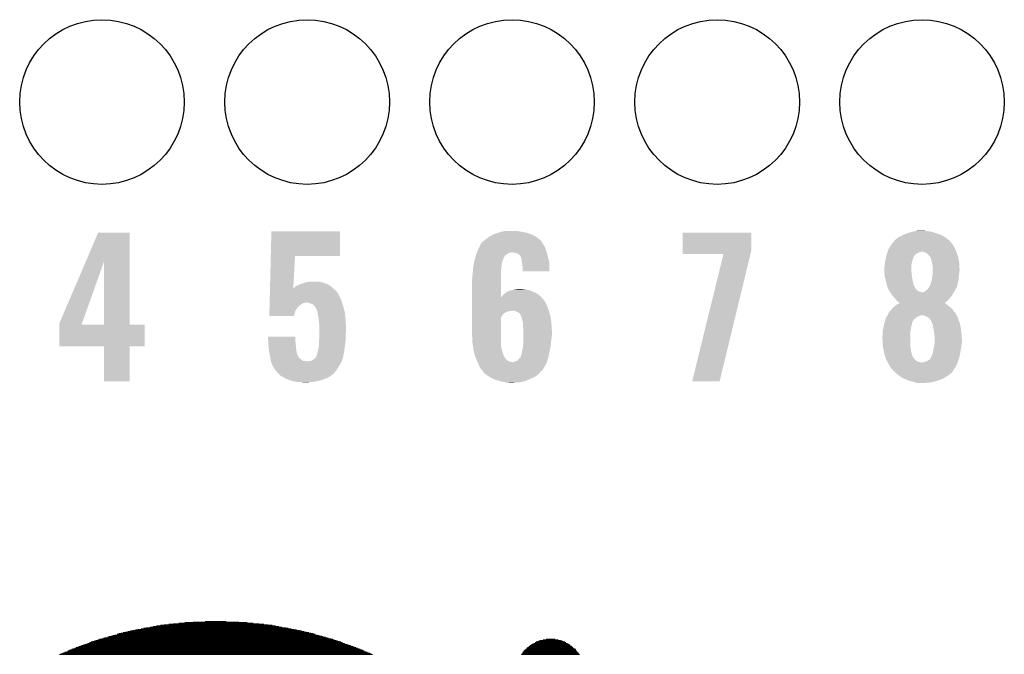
# Model space of a CAD drawing. Extents: x -1.3 to 24.2, y -3.9 to 39.2.
# Tile 44 of 53: x 10 to 17.2, y 19.2 to 23.8. Entities that reach past the tile are written whole.
import ezdxf

# ---------------------------------------------------------------- set-up
doc = ezdxf.new("R2010")
doc.units = 0
doc.layers.get('0').update_dxf_attribs({"linetype": 'CONTINUOUS'})
doc.layers.add('SMART_DOF_6_CLICK_V100_GTO', color=14, linetype='CONTINUOUS')
doc.layers.add('SMART_DOF_6_CLICK_V100_GTS', color=12, linetype='CONTINUOUS')

# ---------------------------------------------------------------- blocks, each defined once
blk = doc.blocks.new('ROUND_38')
blk.add_circle((0, 0), 0.602)

msp = doc.modelspace()

# ---------------------------------------------------------------- linework, layer by layer
at = {"layer": 'SMART_DOF_6_CLICK_V100_GTO', "const_width": 0.00508}
for points in [[(11.13028, 19.37512), (11.82878, 19.37512)], [(11.16584, 19.37766), (11.79068, 19.37766)], [(11.20394, 19.38274), (11.75004, 19.38274)], [(11.24712, 19.38782), (11.70686, 19.38782)], [(11.30808, 19.39036), (11.6459, 19.39036)], [(11.39698, 19.39544), (11.55192, 19.39544)], [(10.76452, 19.30654), (12.18946, 19.30654)], [(10.7823, 19.30908), (12.17168, 19.30908)], [(10.79754, 19.31416), (12.15644, 19.31416)], [(10.81278, 19.3167), (12.13866, 19.3167)], [(10.83056, 19.32178), (12.12342, 19.32178)], [(10.85088, 19.32686), (12.1031, 19.32686)], [(10.86612, 19.3294), (12.08786, 19.3294)], [(10.88644, 19.33448), (12.06754, 19.33448)], [(10.90676, 19.33702), (12.04722, 19.33702)], [(10.92708, 19.3421), (12.0269, 19.3421)], [(10.9474, 19.34718), (12.00658, 19.34718)], [(10.96772, 19.34972), (11.98626, 19.34972)], [(10.99312, 19.3548), (11.96086, 19.3548)], [(11.01598, 19.35734), (11.938, 19.35734)], [(11.04138, 19.36242), (11.9126, 19.36242)], [(11.06932, 19.3675), (11.88974, 19.3675)], [(11.09726, 19.37004), (11.85672, 19.37004)], [(10.53084, 19.23288), (12.42314, 19.23288)], [(10.541, 19.23542), (12.41552, 19.23542)], [(10.55116, 19.2405), (12.40282, 19.2405)], [(10.56132, 19.24558), (12.39012, 19.24558)], [(10.57402, 19.24812), (12.37996, 19.24812)], [(10.58672, 19.2532), (12.36726, 19.2532)], [(10.59942, 19.25574), (12.35456, 19.25574)], [(10.61212, 19.26082), (12.34186, 19.26082)], [(10.62228, 19.2659), (12.3317, 19.2659)], [(10.64006, 19.26844), (12.319, 19.26844)], [(10.65276, 19.27352), (12.30122, 19.27352)], [(10.66292, 19.27606), (12.29106, 19.27606)], [(10.6807, 19.28114), (12.27836, 19.28114)], [(10.69086, 19.28622), (12.26058, 19.28622)], [(10.70864, 19.28876), (12.25042, 19.28876)], [(10.72134, 19.29384), (12.23264, 19.29384)], [(10.73658, 19.29638), (12.2174, 19.29638)], [(10.75182, 19.30146), (12.2047, 19.30146)], [(13.79474, 19.23288), (14.05382, 19.23288)], [(13.80236, 19.23542), (14.0462, 19.23542)], [(13.80998, 19.2405), (14.03858, 19.2405)], [(13.8176, 19.24558), (14.03096, 19.24558)], [(13.82776, 19.24812), (14.01826, 19.24812)], [(13.83792, 19.2532), (14.01064, 19.2532)], [(13.85062, 19.25574), (13.99794, 19.25574)], [(13.8684, 19.26082), (13.98016, 19.26082)], [(13.89126, 19.2659), (13.9573, 19.2659)], [(10.34288, 19.15922), (12.6111, 19.15922)], [(10.35558, 19.1643), (12.60348, 19.1643)], [(10.3632, 19.16684), (12.59078, 19.16684)], [(10.37082, 19.17192), (12.58316, 19.17192)], [(10.38352, 19.17446), (12.573, 19.17446)], [(10.39114, 19.17954), (12.56284, 19.17954)], [(10.40384, 19.18462), (12.55268, 19.18462)], [(10.41146, 19.18716), (12.54252, 19.18716)], [(10.42162, 19.19224), (12.53236, 19.19224)], [(10.43178, 19.19478), (12.5222, 19.19478)], [(10.44194, 19.19986), (12.51204, 19.19986)], [(10.4521, 19.20494), (12.50188, 19.20494)], [(10.4648, 19.20748), (12.49172, 19.20748)], [(10.47242, 19.21256), (12.48156, 19.21256)], [(10.48512, 19.2151), (12.46886, 19.2151)], [(10.49274, 19.22018), (12.46124, 19.22018)], [(10.50544, 19.22526), (12.44854, 19.22526)], [(10.51814, 19.2278), (12.43584, 19.2278)], [(13.71346, 19.15922), (14.13002, 19.15922)], [(13.71854, 19.1643), (14.13002, 19.1643)], [(13.72108, 19.17192), (14.1224, 19.17192)], [(13.72108, 19.16684), (14.12748, 19.16684)], [(13.72616, 19.17446), (14.11986, 19.17446)], [(13.7287, 19.17954), (14.11478, 19.17954)], [(13.73378, 19.18462), (14.1097, 19.18462)], [(13.73886, 19.18716), (14.1097, 19.18716)], [(13.7414, 19.19224), (14.10716, 19.19224)], [(13.74648, 19.19478), (14.10208, 19.19478)], [(13.74902, 19.19986), (14.09446, 19.19986)], [(13.7541, 19.20494), (14.08938, 19.20494)], [(13.75918, 19.20748), (14.08684, 19.20748)], [(13.7668, 19.21256), (14.08176, 19.21256)], [(13.76934, 19.2151), (14.07922, 19.2151)], [(13.77442, 19.22018), (14.06906, 19.22018)], [(13.78204, 19.22526), (14.06652, 19.22526)], [(13.78712, 19.2278), (14.0589, 19.2278)], [(10.32764, 19.1516), (12.62634, 19.1516)], [(10.33526, 19.15668), (12.61872, 19.15668)], [(13.70838, 19.1516), (14.14018, 19.1516)], [(13.71346, 19.15668), (14.1351, 19.15668)]]:
    msp.add_lwpolyline(points, dxfattribs=at)
at = {"layer": 'SMART_DOF_6_CLICK_V100_GTO'}
for points in [[(10.524498, 22.026758), (10.614666, 22.237676), (10.845808, 22.026758), (10.8458, 22.237676)], [(10.614666, 22.237676), (10.614678, 22.2377), (10.8458, 22.237676), (10.614678, 22.2377)], [(11.877702, 22.06752), (11.882142, 22.247836), (12.385016, 22.06752), (12.38504, 22.247836)], [(11.882142, 22.247836), (11.882144, 22.24786), (12.38504, 22.247836), (11.882144, 22.24786)], [(13.444218, 22.18436), (13.467082, 22.202142), (13.847516, 22.18436), (13.82578, 22.202142)], [(13.467082, 22.202142), (13.471432, 22.20468), (13.82578, 22.202142), (13.822676, 22.20468)], [(13.471432, 22.20468), (13.497562, 22.21992), (13.822676, 22.20468), (13.79438, 22.21992)], [(13.497562, 22.21992), (13.503488, 22.22246), (13.79438, 22.21992), (13.789662, 22.22246)], [(13.503488, 22.22246), (13.51534, 22.22754), (13.789662, 22.22246), (13.776452, 22.22754)], [(13.51534, 22.22754), (13.535652, 22.235158), (13.776452, 22.22754), (13.756642, 22.235158)], [(13.535652, 22.235158), (13.535658, 22.23516), (13.756642, 22.235158), (13.756634, 22.23516)], [(13.535658, 22.23516), (13.56106, 22.24278), (13.756634, 22.23516), (13.72108, 22.24278)], [(13.56106, 22.24278), (13.583922, 22.24786), (13.72108, 22.24278), (13.68806, 22.24786)], [(13.583922, 22.24786), (13.611858, 22.2504), (13.68806, 22.24786), (13.66266, 22.2504)], [(14.892022, 22.103078), (14.892042, 22.237676), (15.3924, 22.103078), (15.3924, 22.237676)], [(14.892042, 22.237676), (14.892044, 22.2377), (15.3924, 22.237676), (14.892044, 22.2377)], [(16.441424, 22.181818), (16.45158, 22.18944), (16.839188, 22.181818), (16.830042, 22.18944)], [(16.45158, 22.18944), (16.46682, 22.20214), (16.830042, 22.18944), (16.8148, 22.20214)], [(16.46682, 22.20214), (16.466824, 22.202142), (16.8148, 22.20214), (16.814798, 22.202142)], [(16.466824, 22.202142), (16.49222, 22.21484), (16.814798, 22.202142), (16.79303, 22.21484)], [(16.49222, 22.21484), (16.503396, 22.21992), (16.79303, 22.21484), (16.784322, 22.21992)], [(16.503396, 22.21992), (16.52016, 22.22754), (16.784322, 22.21992), (16.762986, 22.22754)], [(16.52016, 22.22754), (16.534386, 22.23262), (16.762986, 22.22754), (16.74876, 22.23262)], [(16.534386, 22.23262), (16.55572, 22.240238), (16.74876, 22.23262), (16.725904, 22.240238)], [(16.55572, 22.240238), (16.565878, 22.242778), (16.725904, 22.240238), (16.718282, 22.242778)], [(16.565878, 22.242778), (16.5862, 22.24786), (16.718282, 22.242778), (16.6878, 22.24786)], [(16.5862, 22.24786), (16.59636, 22.2504), (16.6878, 22.24786), (16.664942, 22.2504)], [(16.59636, 22.2504), (16.64458, 22.252938), (16.664942, 22.2504), (16.657322, 22.252938)], [(16.64458, 22.252938), (16.644618, 22.25294), (16.657322, 22.252938), (16.644618, 22.25294)], [(13.39342, 22.11324), (13.40231, 22.131022), (13.889568, 22.11324), (13.88364, 22.131022)], [(13.40231, 22.131022), (13.412468, 22.15134), (13.88364, 22.131022), (13.87094, 22.15134)], [(13.412468, 22.15134), (13.41374, 22.153884), (13.87094, 22.15134), (13.869488, 22.153884)], [(13.41374, 22.153884), (13.413746, 22.156426), (13.869488, 22.153884), (13.868034, 22.156426)], [(13.413746, 22.156426), (13.426438, 22.169118), (13.868034, 22.156426), (13.860782, 22.169118)], [(13.426438, 22.169118), (13.42644, 22.16912), (13.860782, 22.169118), (13.860782, 22.16912)], [(13.42644, 22.16912), (13.438288, 22.179278), (13.860782, 22.16912), (13.85316, 22.179278)], [(13.438288, 22.179278), (13.441256, 22.181822), (13.85316, 22.179278), (13.850618, 22.181822)], [(13.441256, 22.181822), (13.444218, 22.18436), (13.850618, 22.181822), (13.847516, 22.18436)], [(16.3957, 22.113242), (16.402956, 22.12594), (16.886132, 22.113242), (16.88084, 22.12594)], [(16.402956, 22.12594), (16.41602, 22.148796), (16.88084, 22.12594), (16.868144, 22.148796)], [(16.41602, 22.148798), (16.42849, 22.16404), (16.868142, 22.148798), (16.85544, 22.16404)], [(16.41602, 22.148796), (16.41602, 22.148798), (16.868144, 22.148796), (16.868142, 22.148798)], [(16.42849, 22.16404), (16.4368, 22.174198), (16.85544, 22.16404), (16.84782, 22.174198)], [(16.4368, 22.174198), (16.438882, 22.176742), (16.84782, 22.174198), (16.845278, 22.176742)], [(16.438882, 22.176742), (16.441424, 22.181818), (16.845278, 22.176742), (16.839188, 22.181818)], [(11.871822, 21.828806), (11.8777, 22.067498), (12.042184, 21.828806), (12.054838, 22.067498)], [(11.8777, 22.067498), (11.877702, 22.06752), (12.054838, 22.067498), (12.385016, 22.06752)], [(13.3683, 22.034498), (13.37183, 22.0472), (13.57376, 22.034498), (13.57884, 22.0472)], [(13.37183, 22.0472), (13.377472, 22.067516), (13.57884, 22.0472), (13.588998, 22.067516)], [(13.377472, 22.067516), (13.378178, 22.070058), (13.588998, 22.067516), (13.591538, 22.070058)], [(13.378178, 22.070058), (13.37818, 22.07006), (13.591538, 22.070058), (13.59154, 22.07006)], [(13.37818, 22.07006), (13.38266, 22.082758), (13.59154, 22.07006), (13.609322, 22.082758)], [(13.38266, 22.082758), (13.38535, 22.090378), (13.609322, 22.082758), (13.624558, 22.090378)], [(13.38535, 22.090378), (13.386248, 22.09292), (13.624558, 22.090378), (13.637258, 22.09292)], [(13.386248, 22.09292), (13.388936, 22.10054), (13.896146, 22.09292), (13.8938, 22.10054)], [(13.388936, 22.10054), (13.39342, 22.11324), (13.8938, 22.10054), (13.889568, 22.11324)], [(13.66266, 22.09038), (13.644878, 22.09292), (13.896928, 22.09038), (13.896146, 22.09292)], [(13.675358, 22.08784), (13.66266, 22.09038), (13.897708, 22.08784), (13.896928, 22.09038)], [(13.685518, 22.08276), (13.675358, 22.08784), (13.899272, 22.08276), (13.897708, 22.08784)], [(13.69314, 22.07768), (13.685518, 22.08276), (13.900834, 22.07768), (13.899272, 22.08276)], [(13.7033, 22.06752), (13.69314, 22.07768), (13.90396, 22.06752), (13.900834, 22.07768)], [(13.705834, 22.064986), (13.7033, 22.06752), (13.904558, 22.064986), (13.90396, 22.06752)], [(13.70584, 22.062444), (13.705834, 22.064986), (13.905156, 22.062444), (13.904558, 22.064986)], [(13.710918, 22.049742), (13.70584, 22.062444), (13.908144, 22.049742), (13.905156, 22.062444)], [(13.71346, 22.03196), (13.710918, 22.049742), (13.912328, 22.03196), (13.908144, 22.049742)], [(14.89202, 22.080244), (14.892022, 22.103078), (15.386858, 22.080244), (15.3924, 22.103078)], [(15.18917, 22.08022), (14.89202, 22.080244), (15.386852, 22.08022), (15.386858, 22.080244)], [(14.960606, 21.150608), (15.18917, 22.08022), (15.161246, 21.150608), (15.386852, 22.08022)], [(16.37411, 22.037042), (16.37538, 22.04466), (16.5735, 22.037042), (16.575404, 22.04466)], [(16.37538, 22.04466), (16.375966, 22.047204), (16.575404, 22.04466), (16.576042, 22.047204)], [(16.375966, 22.047204), (16.377726, 22.054824), (16.576042, 22.047204), (16.58112, 22.054824)], [(16.377726, 22.054824), (16.379484, 22.062444), (16.58112, 22.054824), (16.581124, 22.062444)], [(16.379484, 22.062444), (16.382416, 22.075142), (16.581124, 22.062444), (16.591282, 22.075142)], [(16.382416, 22.075142), (16.383002, 22.07768), (16.591282, 22.075142), (16.594666, 22.07768)], [(16.383002, 22.07768), (16.384814, 22.08276), (16.594666, 22.07768), (16.601442, 22.08276)], [(16.384814, 22.08276), (16.38663, 22.087842), (16.601442, 22.08276), (16.611602, 22.087842)], [(16.38663, 22.087842), (16.388444, 22.092922), (16.611602, 22.087842), (16.619222, 22.092922)], [(16.388444, 22.092922), (16.38935, 22.09546), (16.619222, 22.092922), (16.629378, 22.09546)], [(16.38935, 22.09546), (16.390256, 22.098), (16.629378, 22.09546), (16.637004, 22.098)], [(16.390256, 22.098), (16.3957, 22.113242), (16.892482, 22.098), (16.886132, 22.113242)], [(16.657314, 22.09546), (16.644618, 22.098), (16.89354, 22.09546), (16.892482, 22.098)], [(16.657322, 22.095458), (16.657314, 22.09546), (16.893542, 22.095458), (16.89354, 22.09546)], [(16.670022, 22.090378), (16.657322, 22.095458), (16.895356, 22.090378), (16.893542, 22.095458)], [(16.685262, 22.080218), (16.670022, 22.090378), (16.898984, 22.080218), (16.895356, 22.090378)], [(16.695424, 22.067518), (16.685262, 22.080218), (16.90352, 22.067518), (16.898984, 22.080218)], [(16.7005, 22.064966), (16.695424, 22.067518), (16.904432, 22.064966), (16.90352, 22.067518)], [(16.700502, 22.062436), (16.7005, 22.064966), (16.905334, 22.062436), (16.904432, 22.064966)], [(16.702026, 22.059898), (16.700502, 22.062436), (16.90624, 22.059898), (16.905334, 22.062436)], [(16.70812, 22.049738), (16.702026, 22.059898), (16.908146, 22.049738), (16.90624, 22.059898)], [(16.71066, 22.03196), (16.70812, 22.049738), (16.91148, 22.03196), (16.908146, 22.049738)], [(10.330182, 21.572224), (10.524498, 22.026758), (10.495462, 21.572224), (10.657802, 22.026758)], [(10.657818, 21.5646), (10.657802, 22.026758), (10.845824, 21.5646), (10.845808, 22.026758)], [(13.356112, 21.953218), (13.357224, 21.971), (13.56106, 21.953218), (13.5636, 21.971)], [(13.357224, 21.971), (13.35786, 21.981162), (13.5636, 21.971), (13.5636, 21.981162)], [(13.35786, 21.981162), (13.358754, 21.986238), (13.5636, 21.981162), (13.5636, 21.986238)], [(13.358754, 21.986238), (13.360548, 21.996398), (13.5636, 21.986238), (13.56614, 21.996398)], [(13.360548, 21.996398), (13.36234, 22.006556), (13.56614, 21.996398), (13.56614, 22.006556)], [(13.36234, 22.006556), (13.36503, 22.0218), (13.56614, 22.006556), (13.571218, 22.0218)], [(13.36503, 22.0218), (13.36548, 22.02434), (13.571218, 22.0218), (13.571726, 22.02434)], [(13.36548, 22.02434), (13.3683, 22.034498), (13.571726, 22.02434), (13.57376, 22.034498)], [(13.714634, 22.02434), (13.71346, 22.03196), (13.91412, 22.02434), (13.912328, 22.03196)], [(13.71854, 21.99894), (13.714634, 22.02434), (13.915458, 21.99894), (13.91412, 22.02434)], [(13.72108, 21.98116), (13.71854, 21.99894), (13.916394, 21.98116), (13.915458, 21.99894)], [(13.72108, 21.976082), (13.72108, 21.98116), (13.91666, 21.976082), (13.916394, 21.98116)], [(13.72108, 21.955784), (13.72108, 21.976082), (13.916636, 21.955784), (13.91666, 21.976082)], [(16.36522, 21.981162), (16.367124, 21.98878), (16.56334, 21.981162), (16.56334, 21.98878)], [(16.36522, 21.968458), (16.36522, 21.981162), (16.56334, 21.968458), (16.56334, 21.981162)], [(16.367124, 21.98878), (16.36776, 21.991322), (16.56334, 21.98878), (16.563656, 21.991322)], [(16.36776, 21.991322), (16.369734, 22.0091), (16.563656, 21.991322), (16.56588, 22.0091)], [(16.369734, 22.0091), (16.3703, 22.01418), (16.56588, 22.0091), (16.566726, 22.01418)], [(16.3703, 22.01418), (16.371992, 22.024342), (16.566726, 22.01418), (16.568422, 22.024342)], [(16.371992, 22.024342), (16.37411, 22.037042), (16.568422, 22.024342), (16.5735, 22.037042)], [(16.713836, 22.01926), (16.71066, 22.03196), (16.91386, 22.01926), (16.91148, 22.03196)], [(16.71828, 22.00148), (16.713836, 22.01926), (16.914848, 22.00148), (16.91386, 22.01926)], [(16.72082, 21.988778), (16.71828, 22.00148), (16.915554, 21.988778), (16.914848, 22.00148)], [(16.72082, 21.973542), (16.72082, 21.988778), (16.9164, 21.973542), (16.915554, 21.988778)], [(16.72082, 21.9583), (16.72082, 21.973542), (16.9164, 21.9583), (16.9164, 21.973542)], [(13.35024, 21.894802), (13.35278, 21.907502), (13.561068, 21.894802), (13.561066, 21.907502)], [(13.35278, 21.92274), (13.35532, 21.94052), (13.561064, 21.92274), (13.561062, 21.94052)], [(13.35278, 21.907502), (13.35278, 21.92274), (13.561066, 21.907502), (13.561064, 21.92274)], [(13.35532, 21.94052), (13.356112, 21.953218), (13.561062, 21.94052), (13.56106, 21.953218)], [(13.916636, 21.95576), (13.72108, 21.955784), (13.916636, 21.95576), (13.916636, 21.955784)], [(16.36649, 21.953222), (16.36522, 21.968458), (16.56334, 21.953222), (16.56334, 21.968458)], [(16.367338, 21.94306), (16.36649, 21.953222), (16.56588, 21.94306), (16.56334, 21.953222)], [(16.36776, 21.93798), (16.367338, 21.94306), (16.566342, 21.93798), (16.56588, 21.94306)], [(16.36984, 21.915118), (16.36776, 21.93798), (16.56842, 21.915118), (16.566342, 21.93798)], [(16.3703, 21.910042), (16.36984, 21.915118), (16.569344, 21.910042), (16.56842, 21.915118)], [(16.377158, 21.88718), (16.3703, 21.910042), (16.5735, 21.88718), (16.569344, 21.910042)], [(16.714046, 21.897336), (16.71574, 21.91258), (16.91132, 21.897336), (16.91132, 21.91258)], [(16.71574, 21.91258), (16.717262, 21.920198), (16.91132, 21.91258), (16.91132, 21.920198)], [(16.717262, 21.920198), (16.72082, 21.937978), (16.91132, 21.920198), (16.913542, 21.937978)], [(16.72082, 21.94052), (16.72082, 21.9583), (16.91386, 21.94052), (16.9164, 21.9583)], [(16.72082, 21.937978), (16.72082, 21.94052), (16.913542, 21.937978), (16.91386, 21.94052)], [(11.87157, 21.8186), (11.871822, 21.828806), (12.34694, 21.8186), (12.3356, 21.828806)], [(12.042184, 21.828806), (12.054838, 21.841458), (12.3356, 21.828806), (12.321542, 21.841458)], [(12.054838, 21.841458), (12.054844, 21.841462), (12.321542, 21.841458), (12.321538, 21.841462)], [(12.054844, 21.841462), (12.064998, 21.846542), (12.321538, 21.841462), (12.31428, 21.846542)], [(12.064998, 21.846542), (12.07516, 21.85416), (12.31428, 21.846542), (12.303398, 21.85416)], [(12.07516, 21.85416), (12.090394, 21.859238), (12.303398, 21.85416), (12.296142, 21.859238)], [(12.090394, 21.859238), (12.0904, 21.85924), (12.296142, 21.859238), (12.296138, 21.85924)], [(12.0904, 21.85924), (12.105644, 21.86686), (12.296138, 21.85924), (12.27519, 21.86686)], [(12.105644, 21.86686), (12.113262, 21.866862), (12.27519, 21.86686), (12.275184, 21.866862)], [(12.113262, 21.866862), (12.12088, 21.8694), (12.275184, 21.866862), (12.268206, 21.8694)], [(12.12088, 21.8694), (12.120884, 21.869402), (12.268206, 21.8694), (12.2682, 21.869402)], [(12.120884, 21.869402), (12.133582, 21.87448), (12.2682, 21.869402), (12.251272, 21.87448)], [(12.133582, 21.87448), (12.14882, 21.87702), (12.251272, 21.87448), (12.242802, 21.87702)], [(12.14882, 21.87702), (12.166602, 21.87956), (12.242802, 21.87702), (12.22248, 21.87956)], [(13.35024, 21.76526), (13.35024, 21.894802), (13.561084, 21.76526), (13.561068, 21.894802)], [(16.37792, 21.884638), (16.377158, 21.88718), (16.574088, 21.884638), (16.5735, 21.88718)], [(16.383, 21.861778), (16.37792, 21.884638), (16.579362, 21.861778), (16.574088, 21.884638)], [(16.385176, 21.854164), (16.383, 21.861778), (16.581118, 21.854164), (16.579362, 21.861778)], [(16.388078, 21.844), (16.385176, 21.854164), (16.586662, 21.844), (16.581118, 21.854164)], [(16.39316, 21.8313), (16.388078, 21.844), (16.59359, 21.8313), (16.586662, 21.844)], [(16.394854, 21.826222), (16.39316, 21.8313), (16.596358, 21.826222), (16.59359, 21.8313)], [(16.682716, 21.823678), (16.6878, 21.8313), (16.887332, 21.823678), (16.891566, 21.8313)], [(16.6878, 21.8313), (16.695418, 21.84146), (16.891566, 21.8313), (16.897208, 21.84146)], [(16.695418, 21.84146), (16.696686, 21.843996), (16.897208, 21.84146), (16.898618, 21.843996)], [(16.696686, 21.843996), (16.70304, 21.8567), (16.898618, 21.843996), (16.900928, 21.8567)], [(16.70304, 21.8567), (16.70812, 21.87194), (16.900928, 21.8567), (16.9037, 21.87194)], [(16.70812, 21.87194), (16.7132, 21.889718), (16.9037, 21.87194), (16.909034, 21.889718)], [(16.7132, 21.889718), (16.714046, 21.897336), (16.909034, 21.889718), (16.91132, 21.897336)], [(11.869944, 21.752558), (11.870444, 21.77288), (12.39012, 21.752558), (12.37996, 21.77288)], [(11.870444, 21.77288), (11.870758, 21.785576), (12.37996, 21.77288), (12.372342, 21.785576)], [(11.870758, 21.785576), (11.870882, 21.790656), (12.372342, 21.785576), (12.37234, 21.790656)], [(11.870882, 21.790656), (11.871258, 21.8059), (12.37234, 21.790656), (12.35964, 21.8059)], [(11.871258, 21.8059), (11.87157, 21.8186), (12.35964, 21.8059), (12.34694, 21.8186)], [(13.35024, 21.739862), (13.35024, 21.76526), (13.878558, 21.739862), (13.85778, 21.76526)], [(13.561084, 21.76526), (13.563606, 21.765268), (13.85778, 21.76526), (13.857772, 21.765268)], [(13.563606, 21.765268), (13.56563, 21.767798), (13.857772, 21.765268), (13.855702, 21.767798)], [(13.56563, 21.767798), (13.57376, 21.77796), (13.855702, 21.767798), (13.84328, 21.77796)], [(13.57376, 21.77796), (13.586458, 21.790658), (13.84328, 21.77796), (13.827758, 21.790658)], [(13.586458, 21.790658), (13.589002, 21.793202), (13.827758, 21.790658), (13.822162, 21.793202)], [(13.589002, 21.793202), (13.614402, 21.80844), (13.822162, 21.793202), (13.788642, 21.80844)], [(13.614402, 21.80844), (13.616944, 21.808442), (13.788642, 21.80844), (13.788638, 21.808442)], [(13.616944, 21.808442), (13.622022, 21.810982), (13.788638, 21.808442), (13.78305, 21.810982)], [(13.622022, 21.810982), (13.629638, 21.816058), (13.78305, 21.810982), (13.771882, 21.816058)], [(13.629638, 21.816058), (13.629642, 21.81606), (13.771882, 21.816058), (13.771872, 21.81606)], [(13.629642, 21.81606), (13.639802, 21.816062), (13.771872, 21.81606), (13.771862, 21.816062)], [(13.639802, 21.816062), (13.65504, 21.82114), (13.771862, 21.816062), (13.743938, 21.82114)], [(13.65504, 21.82114), (13.670278, 21.82368), (13.743938, 21.82114), (13.723622, 21.82368)], [(13.670278, 21.82368), (13.703298, 21.82622), (13.723622, 21.82368), (13.713462, 21.82622)], [(16.3957, 21.823684), (16.394854, 21.826222), (16.598898, 21.823684), (16.596358, 21.826222)], [(16.398238, 21.821138), (16.3957, 21.823684), (16.601444, 21.821138), (16.598898, 21.823684)], [(16.40106, 21.816062), (16.398238, 21.821138), (16.60652, 21.816062), (16.601444, 21.821138)], [(16.405292, 21.808442), (16.40106, 21.816062), (16.616678, 21.808442), (16.60652, 21.816062)], [(16.408116, 21.803362), (16.405292, 21.808442), (16.629378, 21.803362), (16.616678, 21.808442)], [(16.409528, 21.80082), (16.408116, 21.803362), (16.644618, 21.80082), (16.629378, 21.803362)], [(16.410938, 21.79828), (16.409528, 21.80082), (16.87322, 21.79828), (16.874744, 21.80082)], [(16.42001, 21.78558), (16.410938, 21.79828), (16.865602, 21.78558), (16.87322, 21.79828)], [(16.42364, 21.780498), (16.42001, 21.78558), (16.862212, 21.780498), (16.865602, 21.78558)], [(16.43235, 21.770338), (16.42364, 21.780498), (16.85544, 21.770338), (16.862212, 21.780498)], [(16.43888, 21.76272), (16.43235, 21.770338), (16.84891, 21.76272), (16.85544, 21.770338)], [(16.447348, 21.75256), (16.43888, 21.76272), (16.840202, 21.75256), (16.84891, 21.76272)], [(16.647158, 21.80082), (16.657318, 21.803358), (16.874744, 21.80082), (16.876266, 21.803358)], [(16.657318, 21.803358), (16.66748, 21.81098), (16.876266, 21.803358), (16.880838, 21.81098)], [(16.66748, 21.81098), (16.667482, 21.810982), (16.880838, 21.81098), (16.88084, 21.810982)], [(16.667482, 21.810982), (16.676614, 21.818594), (16.88084, 21.810982), (16.885916, 21.818594)], [(16.676614, 21.818594), (16.679662, 21.821134), (16.885916, 21.818594), (16.88592, 21.821134)], [(16.679662, 21.821134), (16.682716, 21.823678), (16.88592, 21.821134), (16.887332, 21.823678)], [(11.867692, 21.66112), (11.868318, 21.686518), (12.05484, 21.66112), (12.070078, 21.686518)], [(11.868318, 21.686518), (11.868692, 21.701762), (12.070078, 21.686518), (12.085322, 21.701762)], [(11.868692, 21.701762), (11.869006, 21.71446), (12.085322, 21.701762), (12.100564, 21.71446)], [(11.869006, 21.71446), (11.869194, 21.722078), (12.100564, 21.71446), (12.115798, 21.722078)], [(11.869194, 21.722078), (11.869256, 21.72462), (12.115798, 21.722078), (12.128498, 21.72462)], [(11.869256, 21.72462), (11.869318, 21.727158), (12.128498, 21.72462), (12.136118, 21.727158)], [(11.869318, 21.72716), (11.869944, 21.752558), (12.399356, 21.72716), (12.39012, 21.752558)], [(11.869318, 21.727158), (11.869318, 21.72716), (12.136118, 21.727158), (12.138658, 21.72716)], [(12.156436, 21.72462), (12.138658, 21.72716), (12.400278, 21.72462), (12.399356, 21.72716)], [(12.17422, 21.717), (12.156436, 21.72462), (12.402456, 21.717), (12.400278, 21.72462)], [(12.186916, 21.71192), (12.17422, 21.717), (12.403908, 21.71192), (12.402456, 21.717)], [(12.197078, 21.70176), (12.186916, 21.71192), (12.406812, 21.70176), (12.403908, 21.71192)], [(12.204698, 21.691598), (12.197078, 21.70176), (12.409716, 21.691598), (12.406812, 21.70176)], [(12.20597, 21.68906), (12.204698, 21.691598), (12.41044, 21.68906), (12.409716, 21.691598)], [(12.20724, 21.686522), (12.20597, 21.68906), (12.411038, 21.686522), (12.41044, 21.68906)], [(12.212316, 21.678906), (12.20724, 21.686522), (12.41283, 21.678906), (12.411038, 21.686522)], [(13.35024, 21.737318), (13.35024, 21.739862), (13.8811, 21.737318), (13.878558, 21.739862)], [(13.35024, 21.727162), (13.35024, 21.737318), (13.88872, 21.727162), (13.8811, 21.737318)], [(13.35024, 21.70684), (13.35024, 21.727162), (13.89634, 21.70684), (13.88872, 21.727162)], [(13.35024, 21.681442), (13.35024, 21.70684), (13.9065, 21.681442), (13.89634, 21.70684)], [(16.421098, 21.6789), (16.426178, 21.68398), (16.862338, 21.6789), (16.857982, 21.68398)], [(16.426178, 21.68398), (16.43634, 21.69414), (16.857982, 21.68398), (16.84579, 21.69414)], [(16.43634, 21.69414), (16.45412, 21.70938), (16.84579, 21.69414), (16.8275, 21.70938)], [(16.45158, 21.74748), (16.447348, 21.75256), (16.83512, 21.74748), (16.840202, 21.75256)], [(16.46174, 21.73732), (16.45158, 21.74748), (16.82496, 21.73732), (16.83512, 21.74748)], [(16.45412, 21.70938), (16.454124, 21.709382), (16.8275, 21.70938), (16.827498, 21.709382)], [(16.454124, 21.709382), (16.469316, 21.717), (16.827498, 21.709382), (16.81734, 21.717)], [(16.469358, 21.729702), (16.46174, 21.73732), (16.816104, 21.729702), (16.82496, 21.73732)], [(16.469316, 21.717), (16.47944, 21.722076), (16.81734, 21.717), (16.809726, 21.722076)], [(16.47698, 21.72462), (16.469358, 21.729702), (16.810198, 21.72462), (16.816104, 21.729702)], [(16.479496, 21.722104), (16.47698, 21.72462), (16.807272, 21.722104), (16.810198, 21.72462)], [(16.47944, 21.722076), (16.479448, 21.72208), (16.809726, 21.722076), (16.807246, 21.72208)], [(16.479448, 21.72208), (16.479496, 21.722104), (16.807246, 21.72208), (16.807272, 21.722104)], [(11.86688, 21.628124), (11.867316, 21.645878), (12.047206, 21.628124), (12.0523, 21.645878)], [(12.0472, 21.6281), (11.86688, 21.628124), (12.0472, 21.6281), (12.047206, 21.628124)], [(11.867316, 21.645878), (11.867692, 21.66112), (12.0523, 21.645878), (12.05484, 21.66112)], [(12.21232, 21.676364), (12.212316, 21.678906), (12.413428, 21.676364), (12.41283, 21.678906)], [(12.219938, 21.656044), (12.21232, 21.676364), (12.41821, 21.656044), (12.413428, 21.676364)], [(12.22107, 21.645878), (12.219938, 21.656044), (12.4206, 21.645878), (12.41821, 21.656044)], [(12.22248, 21.633182), (12.22107, 21.645878), (12.42187, 21.633182), (12.4206, 21.645878)], [(12.22756, 21.61032), (12.22248, 21.633182), (12.424156, 21.61032), (12.42187, 21.633182)], [(12.229084, 21.59508), (12.22756, 21.61032), (12.42568, 21.59508), (12.424156, 21.61032)], [(13.35024, 21.6662), (13.35024, 21.681442), (13.91158, 21.6662), (13.9065, 21.681442)], [(13.35024, 21.66366), (13.35024, 21.6662), (13.6271, 21.66366), (13.639802, 21.6662)], [(13.35024, 21.66112), (13.35024, 21.66366), (13.611862, 21.66112), (13.6271, 21.66366)], [(13.35024, 21.650962), (13.35024, 21.66112), (13.591544, 21.650962), (13.611862, 21.66112)], [(13.35024, 21.65096), (13.35024, 21.650962), (13.586468, 21.65096), (13.591544, 21.650962)], [(13.35024, 21.640802), (13.35024, 21.65096), (13.57884, 21.640802), (13.586468, 21.65096)], [(13.35024, 21.63064), (13.35024, 21.640802), (13.568682, 21.63064), (13.57884, 21.640802)], [(13.35024, 21.615404), (13.35024, 21.63064), (13.561062, 21.615404), (13.568682, 21.63064)], [(13.35024, 21.49094), (13.35024, 21.615404), (13.56106, 21.49094), (13.561062, 21.615404)], [(13.667742, 21.663658), (13.657578, 21.6662), (13.912428, 21.663658), (13.91158, 21.6662)], [(13.68552, 21.656038), (13.667742, 21.663658), (13.914966, 21.656038), (13.912428, 21.663658)], [(13.692294, 21.65096), (13.68552, 21.656038), (13.916658, 21.65096), (13.914966, 21.656038)], [(13.695682, 21.64842), (13.692294, 21.65096), (13.917294, 21.64842), (13.916658, 21.65096)], [(13.70076, 21.645866), (13.695682, 21.64842), (13.917932, 21.645866), (13.917294, 21.64842)], [(13.700762, 21.643336), (13.70076, 21.645866), (13.918566, 21.643336), (13.917932, 21.645866)], [(13.710922, 21.625556), (13.700762, 21.643336), (13.92301, 21.625556), (13.918566, 21.643336)], [(13.71431, 21.610318), (13.710922, 21.625556), (13.92682, 21.610318), (13.92301, 21.625556)], [(16.373854, 21.60016), (16.377922, 21.610322), (16.581122, 21.60016), (16.591282, 21.610322)], [(16.377922, 21.610322), (16.381988, 21.620482), (16.591282, 21.610322), (16.603982, 21.620482)], [(16.381988, 21.620482), (16.383004, 21.623018), (16.603982, 21.620482), (16.609054, 21.623018)], [(16.383004, 21.623018), (16.38554, 21.62556), (16.609054, 21.623018), (16.61414, 21.62556)], [(16.38554, 21.62556), (16.388926, 21.63064), (16.61414, 21.62556), (16.626838, 21.63064)], [(16.388926, 21.63064), (16.39062, 21.633178), (16.626838, 21.63064), (16.634456, 21.633178)], [(16.39062, 21.63318), (16.3957, 21.645878), (16.894818, 21.63318), (16.88846, 21.645878)], [(16.39062, 21.633178), (16.39062, 21.63318), (16.634456, 21.633178), (16.634464, 21.63318)], [(16.3957, 21.645878), (16.395702, 21.645882), (16.88846, 21.645878), (16.888458, 21.645882)], [(16.395702, 21.645882), (16.40586, 21.661122), (16.888458, 21.645882), (16.87703, 21.661122)], [(16.40586, 21.661122), (16.410214, 21.666202), (16.87703, 21.661122), (16.87322, 21.666202)], [(16.410214, 21.666202), (16.421098, 21.6789), (16.87322, 21.666202), (16.862338, 21.6789)], [(16.659862, 21.630638), (16.644618, 21.63318), (16.896092, 21.630638), (16.894818, 21.63318)], [(16.6751, 21.62302), (16.659862, 21.630638), (16.899906, 21.62302), (16.896092, 21.630638)], [(16.681446, 21.62048), (16.6751, 21.62302), (16.901176, 21.62048), (16.899906, 21.62302)], [(16.681496, 21.62046), (16.681446, 21.62048), (16.903704, 21.62046), (16.901176, 21.62048)], [(16.6878, 21.617936), (16.681496, 21.62046), (16.90421, 21.617936), (16.903704, 21.62046)], [(16.69796, 21.607778), (16.6878, 21.617936), (16.906242, 21.607778), (16.90421, 21.617936)], [(10.33018, 21.564628), (10.330182, 21.572224), (10.49275, 21.564628), (10.495462, 21.572224)], [(10.33018, 21.5646), (10.33018, 21.564628), (10.657818, 21.5646), (10.49275, 21.564628)], [(10.33018, 21.564576), (10.33018, 21.5646), (10.95502, 21.564576), (10.845824, 21.5646)], [(10.33018, 21.407144), (10.33018, 21.564576), (10.954996, 21.407144), (10.95502, 21.564576)], [(12.2301, 21.58492), (12.229084, 21.59508), (12.426122, 21.58492), (12.42568, 21.59508)], [(12.23264, 21.56206), (12.2301, 21.58492), (12.427116, 21.56206), (12.426122, 21.58492)], [(12.23264, 21.53666), (12.23264, 21.56206), (12.42822, 21.53666), (12.427116, 21.56206)], [(13.716002, 21.6027), (13.71431, 21.610318), (13.927622, 21.6027), (13.92682, 21.610318)], [(13.72108, 21.587456), (13.716002, 21.6027), (13.929228, 21.587456), (13.927622, 21.6027)], [(13.72108, 21.582378), (13.72108, 21.587456), (13.929762, 21.582378), (13.929228, 21.587456)], [(13.72362, 21.567138), (13.72108, 21.582378), (13.931366, 21.567138), (13.929762, 21.582378)], [(13.72362, 21.56206), (13.72362, 21.567138), (13.9319, 21.56206), (13.931366, 21.567138)], [(13.72362, 21.54936), (13.72362, 21.56206), (13.932536, 21.54936), (13.9319, 21.56206)], [(13.72616, 21.516342), (13.72362, 21.54936), (13.934186, 21.516342), (13.932536, 21.54936)], [(16.357598, 21.53158), (16.361156, 21.549362), (16.5608, 21.53158), (16.563342, 21.549362)], [(16.361156, 21.549362), (16.364204, 21.564604), (16.563342, 21.549362), (16.56842, 21.564604)], [(16.364204, 21.564604), (16.36522, 21.56968), (16.56842, 21.564604), (16.56842, 21.56968)], [(16.36522, 21.56968), (16.366604, 21.574762), (16.56842, 21.56968), (16.568422, 21.574762)], [(16.366604, 21.574762), (16.368682, 21.582382), (16.568422, 21.574762), (16.57096, 21.582382)], [(16.368682, 21.582382), (16.37284, 21.597622), (16.57096, 21.582382), (16.57967, 21.597622)], [(16.37284, 21.597622), (16.373854, 21.60016), (16.57967, 21.597622), (16.581122, 21.60016)], [(16.70558, 21.597618), (16.69796, 21.607778), (16.910306, 21.597618), (16.906242, 21.607778)], [(16.70685, 21.59508), (16.70558, 21.597618), (16.91132, 21.59508), (16.910306, 21.597618)], [(16.708122, 21.592538), (16.70685, 21.59508), (16.912274, 21.592538), (16.91132, 21.59508)], [(16.7132, 21.584916), (16.708122, 21.592538), (16.915132, 21.584916), (16.912274, 21.592538)], [(16.713202, 21.582376), (16.7132, 21.584916), (16.916084, 21.582376), (16.915132, 21.584916)], [(16.716468, 21.574758), (16.713202, 21.582376), (16.91894, 21.574758), (16.916084, 21.582376)], [(16.72082, 21.564596), (16.716468, 21.574758), (16.920974, 21.564596), (16.91894, 21.574758)], [(16.722726, 21.54936), (16.72082, 21.564596), (16.92402, 21.54936), (16.920974, 21.564596)], [(16.72336, 21.544282), (16.722726, 21.54936), (16.924944, 21.544282), (16.92402, 21.54936)], [(16.72844, 21.521422), (16.72336, 21.544282), (16.9291, 21.521422), (16.924944, 21.544282)], [(11.856744, 21.475676), (11.856742, 21.475696), (12.05738, 21.475676), (11.856742, 21.475696)], [(11.858788, 21.44268), (11.856744, 21.475676), (12.05738, 21.44268), (12.05738, 21.475676)], [(12.231792, 21.463), (12.23264, 21.470622), (12.42568, 21.463), (12.42568, 21.470622)], [(12.23264, 21.51634), (12.23264, 21.53666), (12.42822, 21.51634), (12.42822, 21.53666)], [(12.23264, 21.493478), (12.23264, 21.51634), (12.42568, 21.493478), (12.42822, 21.51634)], [(12.23264, 21.470622), (12.23264, 21.493478), (12.42568, 21.470622), (12.42568, 21.493478)], [(13.35278, 21.43506), (13.35024, 21.49094), (13.56106, 21.43506), (13.56106, 21.49094)], [(13.72616, 21.51126), (13.72616, 21.516342), (13.93444, 21.51126), (13.934186, 21.516342)], [(13.72616, 21.483318), (13.72616, 21.51126), (13.93444, 21.483318), (13.93444, 21.51126)], [(13.72616, 21.46808), (13.72616, 21.483318), (13.9319, 21.46808), (13.93444, 21.483318)], [(13.72616, 21.4503), (13.72616, 21.46808), (13.92936, 21.4503), (13.9319, 21.46808)], [(16.35252, 21.480782), (16.35506, 21.496022), (16.55572, 21.480782), (16.55572, 21.496022)], [(16.35252, 21.46554), (16.35252, 21.480782), (16.55572, 21.46554), (16.55572, 21.480782)], [(16.35506, 21.518882), (16.357598, 21.53158), (16.557976, 21.518882), (16.5608, 21.53158)], [(16.35506, 21.508722), (16.35506, 21.518882), (16.55572, 21.508722), (16.557976, 21.518882)], [(16.35506, 21.496022), (16.35506, 21.508722), (16.55572, 21.496022), (16.55572, 21.508722)], [(16.72844, 21.52142), (16.72844, 21.521422), (16.929102, 21.52142), (16.9291, 21.521422)], [(16.73098, 21.50364), (16.72844, 21.52142), (16.930582, 21.50364), (16.929102, 21.52142)], [(16.732568, 21.49094), (16.73098, 21.50364), (16.93164, 21.49094), (16.930582, 21.50364)], [(16.73352, 21.483318), (16.732568, 21.49094), (16.932186, 21.483318), (16.93164, 21.49094)], [(16.73352, 21.455382), (16.73352, 21.483318), (16.93418, 21.455382), (16.932186, 21.483318)], [(10.657816, 21.40712), (10.33018, 21.407144), (10.954996, 21.40712), (10.954996, 21.407144)], [(10.657818, 21.407096), (10.657816, 21.40712), (10.8458, 21.407096), (10.954996, 21.40712)], [(10.65784, 21.150604), (10.657818, 21.407096), (10.845776, 21.150604), (10.8458, 21.407096)], [(11.85926, 21.43506), (11.858788, 21.44268), (12.058334, 21.43506), (12.05738, 21.44268)], [(11.860168, 21.42236), (11.85926, 21.43506), (12.05992, 21.42236), (12.058334, 21.43506)], [(11.8618, 21.3995), (11.860168, 21.42236), (12.06246, 21.3995), (12.05992, 21.42236)], [(11.863706, 21.37664), (11.8618, 21.3995), (12.065, 21.37664), (12.06246, 21.3995)], [(12.21994, 21.36394), (12.22756, 21.394422), (12.413704, 21.36394), (12.41806, 21.394422)], [(12.22756, 21.402042), (12.2301, 21.412202), (12.419148, 21.402042), (12.4206, 21.412202)], [(12.22756, 21.394422), (12.22756, 21.402042), (12.41806, 21.394422), (12.419148, 21.402042)], [(12.2301, 21.44776), (12.231792, 21.463), (12.424506, 21.44776), (12.42568, 21.463)], [(12.2301, 21.42998), (12.2301, 21.44776), (12.42314, 21.42998), (12.424506, 21.44776)], [(12.2301, 21.412202), (12.2301, 21.42998), (12.4206, 21.412202), (12.42314, 21.42998)], [(13.354596, 21.422358), (13.35278, 21.43506), (13.56106, 21.422358), (13.56106, 21.43506)], [(13.358224, 21.396962), (13.354596, 21.422358), (13.5636, 21.396962), (13.56106, 21.422358)], [(13.3604, 21.38172), (13.358224, 21.396962), (13.567758, 21.38172), (13.5636, 21.396962)], [(13.72108, 21.38934), (13.723618, 21.412198), (13.921738, 21.38934), (13.92682, 21.412198)], [(13.723618, 21.412198), (13.72362, 21.4122), (13.92682, 21.412198), (13.92682, 21.4122)], [(13.72362, 21.4122), (13.72616, 21.44268), (13.92682, 21.4122), (13.928852, 21.44268)], [(13.72616, 21.44268), (13.72616, 21.4503), (13.928852, 21.44268), (13.92936, 21.4503)], [(16.35473, 21.414742), (16.35252, 21.46554), (16.55572, 21.414742), (16.55572, 21.46554)], [(16.35506, 21.407122), (16.35473, 21.414742), (16.556674, 21.407122), (16.55572, 21.414742)], [(16.357602, 21.39442), (16.35506, 21.407122), (16.55826, 21.39442), (16.556674, 21.407122)], [(16.361156, 21.37664), (16.357602, 21.39442), (16.5608, 21.37664), (16.55826, 21.39442)], [(16.7259, 21.386798), (16.730344, 21.40458), (16.926558, 21.386798), (16.9291, 21.40458)], [(16.730344, 21.40458), (16.73098, 21.40712), (16.9291, 21.40458), (16.929608, 21.40712)], [(16.73098, 21.40712), (16.733518, 21.429978), (16.929608, 21.40712), (16.93418, 21.429978)], [(16.733518, 21.429978), (16.73352, 21.42998), (16.93418, 21.429978), (16.93418, 21.42998)], [(16.73352, 21.42998), (16.73352, 21.455382), (16.93418, 21.42998), (16.93418, 21.455382)], [(11.86434, 21.36902), (11.863706, 21.37664), (12.065954, 21.36902), (12.065, 21.37664)], [(11.866882, 21.356316), (11.86434, 21.36902), (12.067542, 21.356316), (12.065954, 21.36902)], [(11.86942, 21.34362), (11.866882, 21.356316), (12.072306, 21.34362), (12.067542, 21.356316)], [(11.871326, 21.336002), (11.86942, 21.34362), (12.075164, 21.336002), (12.072306, 21.34362)], [(11.872596, 21.330916), (11.871326, 21.336002), (12.08024, 21.330916), (12.075164, 21.336002)], [(11.8745, 21.3233), (11.872596, 21.330916), (12.082784, 21.3233), (12.08024, 21.330916)], [(11.87559, 21.315678), (11.8745, 21.3233), (12.09294, 21.315678), (12.082784, 21.3233)], [(12.202152, 21.320756), (12.204694, 21.323298), (12.405358, 21.320756), (12.40536, 21.323298)], [(12.204694, 21.323298), (12.20724, 21.325844), (12.40536, 21.323298), (12.405904, 21.325844)], [(12.20724, 21.325844), (12.209782, 21.333464), (12.405904, 21.325844), (12.407538, 21.333464)], [(12.209782, 21.333464), (12.214862, 21.34108), (12.407538, 21.333464), (12.40917, 21.34108)], [(12.214862, 21.34108), (12.21881, 21.358862), (12.40917, 21.34108), (12.41298, 21.358862)], [(12.21881, 21.358862), (12.21994, 21.36394), (12.41298, 21.358862), (12.413704, 21.36394)], [(13.36339, 21.36902), (13.3604, 21.38172), (13.571222, 21.36902), (13.567758, 21.38172)], [(13.37056, 21.338542), (13.36339, 21.36902), (13.58138, 21.338542), (13.571222, 21.36902)], [(13.370562, 21.33854), (13.37056, 21.338542), (13.58138, 21.33854), (13.58138, 21.338542)], [(13.38072, 21.313142), (13.370562, 21.33854), (13.596618, 21.313142), (13.58138, 21.33854)], [(13.700758, 21.32076), (13.70838, 21.336), (13.906498, 21.32076), (13.909884, 21.336)], [(13.70838, 21.336), (13.71092, 21.343622), (13.909884, 21.336), (13.911578, 21.343622)], [(13.71092, 21.343622), (13.71346, 21.35378), (13.911578, 21.343622), (13.913836, 21.35378)], [(13.71346, 21.35378), (13.716, 21.36902), (13.913836, 21.35378), (13.917222, 21.36902)], [(13.716, 21.36902), (13.72108, 21.38934), (13.917222, 21.36902), (13.921738, 21.38934)], [(16.36522, 21.356318), (16.361156, 21.37664), (16.565316, 21.356318), (16.5608, 21.37664)], [(16.365968, 21.353778), (16.36522, 21.356318), (16.56588, 21.353778), (16.565316, 21.356318)], [(16.371196, 21.336004), (16.365968, 21.353778), (16.57096, 21.336004), (16.56588, 21.353778)], [(16.371942, 21.333466), (16.371196, 21.336004), (16.57096, 21.333466), (16.57096, 21.336004)], [(16.373436, 21.328382), (16.371942, 21.333466), (16.576038, 21.328382), (16.57096, 21.333466)], [(16.375678, 21.32076), (16.373436, 21.328382), (16.58112, 21.32076), (16.576038, 21.328382)], [(16.70558, 21.32076), (16.710658, 21.330918), (16.913224, 21.32076), (16.9164, 21.330918)], [(16.710658, 21.330918), (16.713198, 21.335996), (16.9164, 21.330918), (16.917414, 21.335996)], [(16.713198, 21.335996), (16.7132, 21.338536), (16.917414, 21.335996), (16.917922, 21.338536)], [(16.7132, 21.338536), (16.720818, 21.353778), (16.917922, 21.338536), (16.92097, 21.353778)], [(16.720818, 21.353778), (16.72336, 21.36902), (16.92097, 21.353778), (16.924018, 21.36902)], [(16.72336, 21.369022), (16.7259, 21.386798), (16.92402, 21.369022), (16.926558, 21.386798)], [(16.72336, 21.36902), (16.72336, 21.369022), (16.924018, 21.36902), (16.92402, 21.369022)], [(11.876678, 21.308058), (11.87559, 21.315678), (12.100562, 21.308058), (12.09294, 21.315678)], [(11.87704, 21.305522), (11.876678, 21.308058), (12.10479, 21.305522), (12.100562, 21.308058)], [(11.878734, 21.30044), (11.87704, 21.305522), (12.11326, 21.30044), (12.10479, 21.305522)], [(11.879578, 21.297902), (11.878734, 21.30044), (12.12849, 21.297902), (12.11326, 21.30044)], [(11.87958, 21.29536), (11.879578, 21.297902), (12.143742, 21.29536), (12.12849, 21.297902)], [(11.87958, 21.292824), (11.87958, 21.29536), (12.39393, 21.292824), (12.3952, 21.29536)], [(11.886692, 21.275042), (11.87958, 21.292824), (12.38504, 21.275042), (12.39393, 21.292824)], [(11.88974, 21.26742), (11.886692, 21.275042), (12.380276, 21.26742), (12.38504, 21.275042)], [(11.902438, 21.24456), (11.88974, 21.26742), (12.365988, 21.24456), (12.380276, 21.26742)], [(12.143742, 21.29536), (12.151362, 21.295362), (12.3952, 21.29536), (12.3952, 21.295362)], [(12.151362, 21.295362), (12.158984, 21.2979), (12.3952, 21.295362), (12.396046, 21.2979)], [(12.158984, 21.2979), (12.169144, 21.297902), (12.396046, 21.2979), (12.396046, 21.297902)], [(12.169144, 21.297902), (12.18692, 21.30806), (12.396046, 21.297902), (12.399432, 21.30806)], [(12.18692, 21.30806), (12.190726, 21.310598), (12.399432, 21.30806), (12.40028, 21.310598)], [(12.190726, 21.310598), (12.194542, 21.313142), (12.40028, 21.310598), (12.40155, 21.313142)], [(12.194542, 21.313142), (12.202152, 21.320756), (12.40155, 21.313142), (12.405358, 21.320756)], [(13.383768, 21.305522), (13.38072, 21.313142), (13.604238, 21.305522), (13.596618, 21.313142)], [(13.3858, 21.30044), (13.383768, 21.305522), (13.612706, 21.30044), (13.604238, 21.305522)], [(13.386956, 21.2979), (13.3858, 21.30044), (13.616938, 21.2979), (13.612706, 21.30044)], [(13.389264, 21.292822), (13.386956, 21.2979), (13.629638, 21.292822), (13.616938, 21.2979)], [(13.39042, 21.29028), (13.389264, 21.292822), (13.644878, 21.29028), (13.629638, 21.292822)], [(13.397348, 21.275038), (13.39042, 21.29028), (13.891258, 21.275038), (13.896338, 21.29028)], [(13.3985, 21.2725), (13.397348, 21.275038), (13.88967, 21.2725), (13.891258, 21.275038)], [(13.408658, 21.249644), (13.3985, 21.2725), (13.875386, 21.249644), (13.88967, 21.2725)], [(13.652496, 21.29028), (13.660118, 21.29282), (13.896338, 21.29028), (13.897184, 21.29282)], [(13.660118, 21.29282), (13.670278, 21.2979), (13.897184, 21.29282), (13.898878, 21.2979)], [(13.670278, 21.2979), (13.680434, 21.300438), (13.898878, 21.2979), (13.899724, 21.300438)], [(13.680434, 21.300438), (13.700758, 21.32076), (13.899724, 21.300438), (13.906498, 21.32076)], [(16.377918, 21.313142), (16.375678, 21.32076), (16.588738, 21.313142), (16.58112, 21.32076)], [(16.37792, 21.31314), (16.377918, 21.313142), (16.588738, 21.31314), (16.588738, 21.313142)], [(16.383336, 21.302984), (16.37792, 21.31314), (16.596358, 21.302984), (16.588738, 21.31314)], [(16.387404, 21.29536), (16.383336, 21.302984), (16.609058, 21.29536), (16.596358, 21.302984)], [(16.390112, 21.290282), (16.387404, 21.29536), (16.624298, 21.290282), (16.609058, 21.29536)], [(16.390112, 21.29028), (16.390112, 21.290282), (16.659856, 21.29028), (16.624298, 21.290282)], [(16.39824, 21.27504), (16.390112, 21.29028), (16.896586, 21.27504), (16.9037, 21.29028)], [(16.41231, 21.252178), (16.39824, 21.27504), (16.885918, 21.252178), (16.896586, 21.27504)], [(16.418558, 21.242022), (16.41231, 21.252178), (16.878886, 21.242022), (16.885918, 21.252178)], [(16.659856, 21.29028), (16.67002, 21.29536), (16.9037, 21.29028), (16.905286, 21.29536)], [(16.67002, 21.29536), (16.682722, 21.30044), (16.905286, 21.29536), (16.906874, 21.30044)], [(16.682722, 21.30044), (16.695416, 21.308058), (16.906874, 21.30044), (16.909254, 21.308058)], [(16.695416, 21.308058), (16.70558, 21.32076), (16.909254, 21.308058), (16.913224, 21.32076)], [(11.91006, 21.2344), (11.902438, 21.24456), (12.35964, 21.2344), (12.365988, 21.24456)], [(11.91768, 21.22424), (11.91006, 21.2344), (12.351512, 21.22424), (12.35964, 21.2344)], [(11.93038, 21.209), (11.91768, 21.22424), (12.33932, 21.209), (12.351512, 21.22424)], [(11.930384, 21.208998), (11.93038, 21.209), (12.33932, 21.208998), (12.33932, 21.209)], [(11.94308, 21.196302), (11.930384, 21.208998), (12.324806, 21.196302), (12.33932, 21.208998)], [(11.949856, 21.191222), (11.94308, 21.196302), (12.319, 21.191222), (12.324806, 21.196302)], [(11.953242, 21.188682), (11.949856, 21.191222), (12.31646, 21.188682), (12.319, 21.191222)], [(11.95325, 21.188678), (11.953242, 21.188682), (12.316456, 21.188678), (12.31646, 21.188682)], [(11.963396, 21.183602), (11.95325, 21.188678), (12.306304, 21.183602), (12.316456, 21.188678)], [(11.9634, 21.1836), (11.963396, 21.183602), (12.306302, 21.1836), (12.306304, 21.183602)], [(11.965942, 21.181062), (11.9634, 21.1836), (12.302072, 21.181062), (12.306302, 21.1836)], [(11.976104, 21.17598), (11.965942, 21.181062), (12.293602, 21.17598), (12.302072, 21.181062)], [(13.413738, 21.244562), (13.408658, 21.249644), (13.87221, 21.244562), (13.875386, 21.249644)], [(13.41882, 21.23694), (13.413738, 21.244562), (13.867448, 21.23694), (13.87221, 21.244562)], [(13.421358, 21.234402), (13.41882, 21.23694), (13.865862, 21.234402), (13.867448, 21.23694)], [(13.421362, 21.234398), (13.421358, 21.234402), (13.86586, 21.234398), (13.865862, 21.234402)], [(13.42318, 21.231854), (13.421362, 21.234398), (13.865852, 21.231854), (13.86586, 21.234398)], [(13.430432, 21.2217), (13.42318, 21.231854), (13.853158, 21.2217), (13.865852, 21.231854)], [(13.43406, 21.21662), (13.430432, 21.2217), (13.848804, 21.21662), (13.853158, 21.2217)], [(13.446762, 21.203918), (13.43406, 21.21662), (13.837918, 21.203918), (13.848804, 21.21662)], [(13.449298, 21.201382), (13.446762, 21.203918), (13.834656, 21.201382), (13.837918, 21.203918)], [(13.47301, 21.18614), (13.449298, 21.201382), (13.815058, 21.18614), (13.834656, 21.201382)], [(13.48486, 21.178522), (13.47301, 21.18614), (13.798552, 21.178522), (13.815058, 21.18614)], [(13.501192, 21.1709), (13.48486, 21.178522), (13.78204, 21.1709), (13.798552, 21.178522)], [(16.441422, 21.219158), (16.418558, 21.242022), (16.86306, 21.219158), (16.878886, 21.242022)], [(16.44396, 21.21662), (16.441422, 21.219158), (16.861788, 21.21662), (16.86306, 21.219158)], [(16.447134, 21.214082), (16.44396, 21.21662), (16.860516, 21.214082), (16.861788, 21.21662)], [(16.45666, 21.20646), (16.447134, 21.214082), (16.85036, 21.20646), (16.860516, 21.214082)], [(16.46936, 21.1963), (16.45666, 21.20646), (16.838168, 21.1963), (16.85036, 21.20646)], [(16.472856, 21.193758), (16.46936, 21.1963), (16.835118, 21.193758), (16.838168, 21.1963)], [(16.493812, 21.17852), (16.472856, 21.193758), (16.80972, 21.17852), (16.835118, 21.193758)], [(16.497302, 21.175982), (16.493812, 21.17852), (16.804642, 21.175982), (16.80972, 21.17852)], [(10.845776, 21.15058), (10.65784, 21.150604), (10.845776, 21.15058), (10.845776, 21.150604)], [(11.99134, 21.16836), (11.976104, 21.17598), (12.27074, 21.16836), (12.293602, 21.17598)], [(12.016738, 21.1582), (11.99134, 21.16836), (12.245338, 21.1582), (12.27074, 21.16836)], [(12.04468, 21.15058), (12.016738, 21.1582), (12.214858, 21.15058), (12.245338, 21.1582)], [(12.072618, 21.1455), (12.04468, 21.15058), (12.1793, 21.1455), (12.214858, 21.15058)], [(12.11834, 21.14296), (12.098018, 21.1455), (12.136122, 21.14296), (12.1793, 21.1455)], [(13.52296, 21.16074), (13.501192, 21.1709), (13.760266, 21.16074), (13.78204, 21.1709)], [(13.54963, 21.15312), (13.52296, 21.16074), (13.743938, 21.15312), (13.760266, 21.16074)], [(13.55852, 21.15058), (13.54963, 21.15312), (13.732508, 21.15058), (13.743938, 21.15312)], [(13.59154, 21.14296), (13.55852, 21.15058), (13.698218, 21.14296), (13.732508, 21.15058)], [(13.606778, 21.14042), (13.59154, 21.14296), (13.67028, 21.14042), (13.698218, 21.14296)], [(13.627098, 21.13788), (13.616938, 21.14042), (13.642342, 21.13788), (13.67028, 21.14042)], [(15.16124, 21.15058), (14.960606, 21.150608), (15.16124, 21.15058), (15.161246, 21.150608)], [(16.52524, 21.16328), (16.497302, 21.175982), (16.779238, 21.16328), (16.804642, 21.175982)], [(16.550638, 21.153122), (16.52524, 21.16328), (16.748764, 21.153122), (16.779238, 21.16328)], [(16.563344, 21.15058), (16.550638, 21.153122), (16.741138, 21.15058), (16.748764, 21.153122)], [(16.576038, 21.14804), (16.563344, 21.15058), (16.729708, 21.14804), (16.741138, 21.15058)], [(16.596356, 21.140422), (16.576038, 21.14804), (16.695426, 21.140422), (16.729708, 21.14804)], [(16.596372, 21.14042), (16.596356, 21.140422), (16.695418, 21.14042), (16.695426, 21.140422)], [(16.61668, 21.13788), (16.596372, 21.14042), (16.64462, 21.13788), (16.695418, 21.14042)]]:
    msp.add_solid(points, dxfattribs=at)

# ---------------------------------------------------------------- block references
at = {"layer": 'SMART_DOF_6_CLICK_V100_GTS'}
for p in [(10.6426, 23.19274), (12.14374, 23.19274), (13.64234, 23.19274), (15.14348, 23.19274), (16.64208, 23.19274)]:
    msp.add_blockref('ROUND_38', p, dxfattribs=at)

doc.saveas('drawing.dxf')
